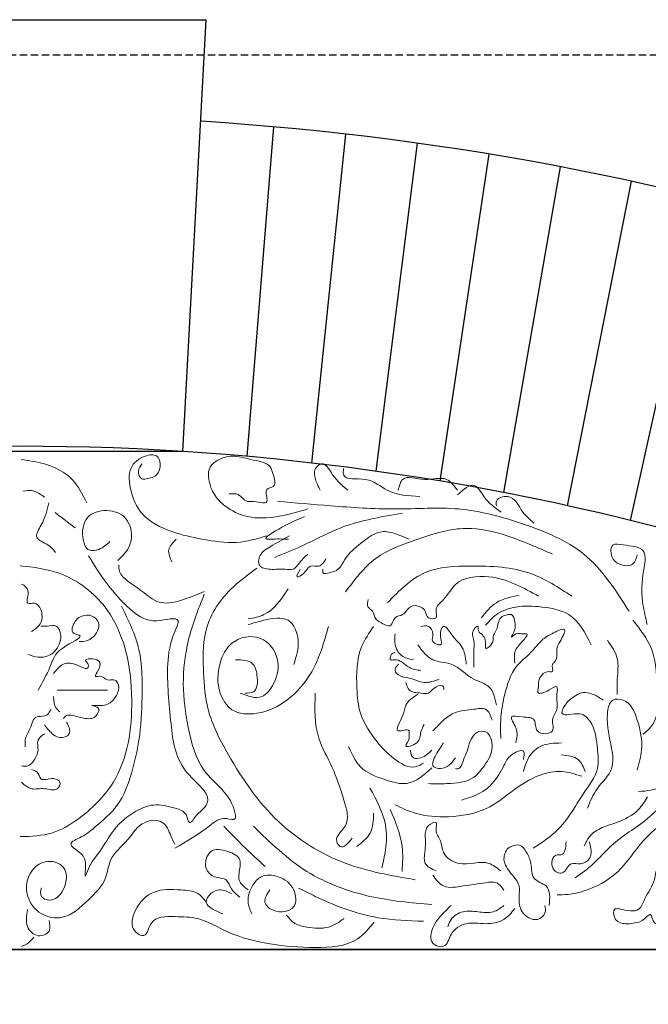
# Model space of a CAD drawing. Extents: x 0 to 286551, y -50 to 581131.
# Tile 37 of 207: x 104516 to 105057, y 559490 to 560338. Entities that reach past the tile are written whole.
import ezdxf

# ---------------------------------------------------------------- set-up
doc = ezdxf.new("R2010")
doc.units = 0
doc.header["$MEASUREMENT"] = 0
doc.linetypes.add('HIDDEN', pattern=[9.525, 6.35, -3.175])
for name, color, linetype in [('0.13', 5, 'CONTINUOUS'), ('0.18', 1, 'CONTINUOUS'), ('0.25', 2, 'CONTINUOUS')]:
    doc.layers.add(name, color=color, linetype=linetype)
doc.layers.add('0.15 GRIJS', color=252, linetype='CONTINUOUS', lineweight=15)
doc.layers.add('HULPLIJNEN', color=252, linetype='CONTINUOUS', plot=False)

msp = doc.modelspace()

# ---------------------------------------------------------------- linework, layer by layer
at = {"layer": '0.13'}
for points in [[(104711.83, 559962.1), (104734.71, 560246.19)], [(104767.45, 559956.4), (104796.83, 560239.9)], [(104822.89, 559949.29), (104858.76, 560232.05)], [(104878.12, 559940.77), (104920.46, 560222.65)], [(104933.09, 559930.86), (104981.88, 560211.7)], [(104987.77, 559919.55), (105042.99, 560199.21)], [(105042.13, 559906.86), (105103.74, 560185.2)]]:
    msp.add_lwpolyline(points, dxfattribs=at)
msp.add_arc((104515.91, 557775.68), 2480.18, 56.22258, 86.38162, dxfattribs=at)
at = {"layer": '0.15 GRIJS'}
for points, knots in [([(104573.63, 559922.13), (104570.11, 559929.37), (104562.5, 559944.99), (104539.67, 559956.22), (104523.95, 559958.45), (104517.23, 559959.4)], [0, 0, 0, 0, 23.601061, 50.986896, 71.420538, 71.420538, 71.420538, 71.420538]), ([(104728.81, 559893.58), (104720.2, 559891.11), (104701.92, 559885.86), (104673.86, 559890.4), (104645.95, 559896.41), (104620.55, 559908.94), (104611.09, 559931.29), (104608.5, 559952.22), (104621.08, 559962.59), (104634.51, 559964.66), (104637.86, 559954.83), (104635.26, 559945.03), (104627.07, 559943.1), (104619.59, 559941.96), (104617.17, 559949.86), (104619.78, 559953.8), (104621.09, 559955.78)], [0, 0, 0, 0, 26.593321, 56.441795, 83.244926, 113.662667, 135.256809, 154.751872, 170.564581, 180.780186, 187.850361, 197.542867, 207.544742, 211.259566, 218.329939, 225.400311, 225.400311, 225.400311, 225.400311]), ([(104764.1, 559916.79), (104755.54, 559914.28), (104738.68, 559909.33), (104713.15, 559908.01), (104694.07, 559917.11), (104683.24, 559928.35), (104678.96, 559939.72), (104677.34, 559951.68), (104687.02, 559960.12), (104700.13, 559963.71), (104714.8, 559958.89), (104731.12, 559956.93), (104734.61, 559945.89), (104737.65, 559935.43), (104725.21, 559934.62), (104733.22, 559918.27), (104718.68, 559924.09), (104709.49, 559922.35), (104705.59, 559930.64), (104699.38, 559929.7), (104697.23, 559929.76), (104696.31, 559929.78)], [0, 0, 0, 0, 26.803132, 52.806579, 74.405955, 88.209222, 98.208055, 111.204764, 120.396541, 133.917957, 149.949541, 167.884895, 174.955268, 185.166844, 191.396352, 201.607929, 214.609492, 218.324316, 229.659133, 233.373957, 236.159915, 236.159915, 236.159915, 236.159915]), ([(104798.96, 559932.9), (104794.3, 559936.54), (104786.39, 559942.73), (104778.66, 559958.99), (104768.69, 559951.3), (104770.44, 559941.69), (104773.28, 559935.91), (104774.77, 559932.9)], [0, 0, 0, 0, 19.000028, 32.300267, 39.018204, 48.421019, 58.651448, 58.651448, 58.651448, 58.651448]), ([(104860.77, 559927.53), (104850.71, 559928.09), (104833.29, 559929.07), (104817.28, 559945.75), (104793.71, 559940.67), (104794.71, 559949.73), (104794.92, 559951.71)], [0, 0, 0, 0, 28.726335, 49.75799, 68.997553, 74.370591, 74.370591, 74.370591, 74.370591]), ([(104893.02, 559932.9), (104890.12, 559936.82), (104883.13, 559946.29), (104865.42, 559939.5), (104845.64, 559947.4), (104842.92, 559936.68), (104841.96, 559932.9)], [0, 0, 0, 0, 13.300087, 32.112893, 50.925698, 61.156127, 61.156127, 61.156127, 61.156127]), ([(104537.21, 559926.96), (104534.25, 559929.19), (104528.72, 559933.37), (104521.88, 559932.6), (104518.7, 559932.25)], [0, 0, 0, 0, 10.657479, 19.911627, 19.911627, 19.911627, 19.911627]), ([(104930.65, 559914.1), (104925.43, 559917.83), (104916.97, 559923.87), (104907.63, 559942.01), (104898.36, 559933.67), (104893.02, 559928.87)], [0, 0, 0, 0, 19.973276, 32.359353, 49.195331, 49.195331, 49.195331, 49.195331]), ([(105040.86, 559828.6), (105029.33, 559846.71), (105007.13, 559881.6), (104950.25, 559904.91), (104895.29, 559919.97), (104838.89, 559915.33), (104786.97, 559919.24), (104753.27, 559922.03), (104738.1, 559923.29)], [0, 0, 0, 0, 62.787127, 120.928021, 178.145364, 232.938536, 288.729804, 334.387179, 334.387179, 334.387179, 334.387179]), ([(104958.87, 559904.7), (104955.54, 559907.52), (104947.46, 559914.37), (104941.27, 559930.66), (104925.73, 559925.93), (104926.42, 559920.9), (104926.62, 559919.47)], [0, 0, 0, 0, 13.300239, 32.300419, 42.533822, 46.5636, 46.5636, 46.5636, 46.5636]), ([(104541.13, 559922.13), (104539.64, 559916), (104537.33, 559906.47), (104526.81, 559891.1), (104540.7, 559886.92), (104544.96, 559881.54), (104546.87, 559879.14)], [0, 0, 0, 0, 20.247165, 31.431448, 43.097662, 52.558299, 52.558299, 52.558299, 52.558299]), ([(104600.39, 559872.45), (104604.64, 559876.46), (104614.69, 559885.97), (104611.2, 559910.32), (104591.15, 559917.44), (104570.83, 559911.55), (104568.94, 559893.85), (104573.54, 559880.01), (104585.73, 559881.32), (104590.87, 559886.08), (104593.7, 559888.69)], [0, 0, 0, 0, 17.01435, 40.26235, 57.83459, 75.065813, 95.491744, 104.038467, 113.597125, 125.263463, 125.263463, 125.263463, 125.263463]), ([(104761.32, 559910.29), (104756.28, 559908.22), (104747.4, 559904.55), (104723.15, 559890.39), (104736.62, 559891.05), (104742.44, 559890.91), (104747.39, 559890.79)], [0, 0, 0, 0, 21.599377, 38.132061, 40.918339, 56.70618, 56.70618, 56.70618, 56.70618]), ([(104845.83, 559913.07), (104828.11, 559910.16), (104797.15, 559905.08), (104762.62, 559885.86), (104742.79, 559877.98), (104735.32, 559875.01)], [0, 0, 0, 0, 53.388746, 93.276699, 117.421302, 117.421302, 117.421302, 117.421302]), ([(104777.11, 559864.8), (104776.95, 559863.73), (104776.44, 559860.17), (104784.53, 559862.17), (104791.71, 559864.54), (104797.24, 559877.09), (104810.14, 559887.59), (104825.96, 559899.94), (104841.25, 559895), (104848.35, 559892.06), (104851.4, 559890.79)], [0, 0, 0, 0, 2.785132, 9.285914, 16.358193, 27.691482, 46.075037, 68.089356, 81.385838, 91.387792, 91.387792, 91.387792, 91.387792]), ([(104974.92, 559877.8), (104962.15, 559883.48), (104938.49, 559894), (104898.14, 559903.63), (104859.75, 559891.34), (104820.57, 559877.42), (104804.52, 559855.91), (104796.61, 559845.31)], [0, 0, 0, 0, 42.076722, 77.960541, 120.770528, 160.65839, 199.444622, 199.444622, 199.444622, 199.444622]), ([(104650.8, 559890.79), (104647.82, 559887.84), (104642.05, 559882.13), (104645.45, 559874.83), (104647.09, 559871.3)], [0, 0, 0, 0, 11.333106, 21.917899, 21.917899, 21.917899, 21.917899]), ([(104748.32, 559893.58), (104742.77, 559890.65), (104733.4, 559885.71), (104721.93, 559878.08), (104721.07, 559866.3), (104733.39, 559864.01), (104742.08, 559865.51), (104752.54, 559863.53), (104757.37, 559871.84), (104761.86, 559875.81), (104764.1, 559877.8)], [0, 0, 0, 0, 19.121212, 32.252419, 38.750773, 48.752647, 61.754211, 68.255313, 77.44709, 86.638868, 86.638868, 86.638868, 86.638868]), ([(105056.55, 559817.14), (105055.15, 559822.92), (105051.69, 559837.18), (105051.25, 559856.89), (105058.28, 559884.4), (105039.26, 559884.74), (105024.17, 559888.43), (105025.06, 559872.7), (105033.96, 559868.27), (105044.65, 559867), (105046.8, 559873.7), (105047.96, 559877.28)], [0, 0, 0, 0, 17.572192, 43.344645, 64.208215, 82.084146, 90.678151, 102.950686, 111.802965, 120.397289, 130.292655, 130.292655, 130.292655, 130.292655]), ([(104575.14, 559876.42), (104581.01, 559867.05), (104591.9, 559849.67), (104611.46, 559828.92), (104629.8, 559816.76), (104656.34, 559825.89), (104645.68, 559803.68), (104641.65, 559777.14), (104646.16, 559732.54), (104650.46, 559691.95), (104683.37, 559669.64), (104673.58, 559657.58), (104668.64, 559654.16), (104661.62, 559642.73), (104659.86, 559656.16), (104647.19, 559659.75), (104631.93, 559663.62), (104612.8, 559655.72), (104596.73, 559642.08), (104585.97, 559621.65), (104576.89, 559612.37), (104571.04, 559595.42), (104574.17, 559614.54), (104568.13, 559620.77), (104555.86, 559628.79), (104572.12, 559634.82), (104583.42, 559644.96), (104603.23, 559661.6), (104612.65, 559689.11), (104620.13, 559720.43), (104621.56, 559755.89), (104621.78, 559796.2), (104609.59, 559820.76), (104603.55, 559832.94)], [0, 0, 0, 0, 33.234119, 61.643898, 83.57379, 102.044852, 111.310641, 140.381905, 192.162702, 238.489168, 268.199553, 272.637599, 281.424836, 290.212225, 296.971468, 308.545883, 327.379456, 343.384126, 367.936112, 390.337827, 408.309843, 415.069085, 426.606227, 438.178891, 446.96628, 457.802212, 473.074709, 499.436724, 530.436754, 558.641651, 596.01069, 636.92157, 677.135313, 677.135313, 677.135313, 677.135313]), ([(104757.6, 559864.8), (104755.78, 559861.81), (104752.35, 559856.18), (104762.61, 559861.49), (104765.02, 559869.23), (104775.03, 559866.02), (104778.1, 559871.1), (104779.89, 559874.08)], [0, 0, 0, 0, 7.070499, 13.29991, 22.491914, 28.992696, 38.184473, 38.184473, 38.184473, 38.184473]), ([(104516.41, 559867.85), (104527.8, 559866.52), (104554.71, 559863.36), (104602.62, 559828.38), (104617.22, 559756.56), (104606.7, 559686.45), (104572.06, 559652.22), (104543.81, 559635.24), (104525.86, 559634.69), (104516.41, 559634.4)], [0, 0, 0, 0, 34.139631, 80.63917, 166.429729, 239.204095, 283.020575, 308.07343, 335.925337, 335.925337, 335.925337, 335.925337]), ([(104674.95, 559845.7), (104669.38, 559843.37), (104657.68, 559838.5), (104635.43, 559832.64), (104618.94, 559849.27), (104600.96, 559858.67), (104601.31, 559867.66), (104601.35, 559868.63)], [0, 0, 0, 0, 18.459594, 38.736223, 62.341576, 86.002574, 88.869057, 88.869057, 88.869057, 88.869057]), ([(104856.63, 559597.29), (104836.11, 559600.81), (104793.23, 559608.17), (104734.18, 559645.14), (104698.92, 559696.81), (104675.71, 559742.49), (104673.95, 559780.9), (104673.68, 559819.02), (104696.04, 559848.18), (104714.03, 559861.16), (104720.32, 559865.7)], [0, 0, 0, 0, 62.145054, 129.818113, 201.541347, 248.357077, 280.264084, 316.252154, 359.734462, 383.101584, 383.101584, 383.101584, 383.101584]), ([(104991.64, 559841.59), (104980.2, 559849.1), (104953.89, 559866.36), (104909.02, 559868.2), (104862.52, 559866.51), (104842.9, 559846.37), (104832.83, 559836.02)], [0, 0, 0, 0, 40.317209, 92.728521, 132.129552, 173.748916, 173.748916, 173.748916, 173.748916]), ([(104962.85, 559841.59), (104956.41, 559845.23), (104942.94, 559852.84), (104919.34, 559860.35), (104891.62, 559857.54), (104883.65, 559839.43), (104872.54, 559832.15), (104876.97, 559821.58), (104866.54, 559821.78), (104866.12, 559828.71), (104860.91, 559833.7), (104851.11, 559834.11), (104847.47, 559824.68), (104837.97, 559824.67), (104836.68, 559813.08), (104827.6, 559818.66), (104821.4, 559822.04), (104821.21, 559828.77), (104814.68, 559832.07), (104815.6, 559836.41), (104816.11, 559838.81)], [0, 0, 0, 0, 22.014419, 46.123869, 75.63788, 92.168852, 103.501958, 110.000312, 116.501094, 122.729158, 127.98158, 137.26832, 146.460324, 153.532518, 161.017738, 170.713062, 175.356, 182.426499, 187.67892, 194.177275, 194.177275, 194.177275, 194.177275]), ([(104517.53, 559852.09), (104520.01, 559850.66), (104525.99, 559847.22), (104519.27, 559833.47), (104530.08, 559836.93), (104535.49, 559829.18), (104535.66, 559818.09), (104529.36, 559813.47), (104526.19, 559811.14)], [0, 0, 0, 0, 7.796998, 18.821651, 24.336052, 32.13305, 43.157487, 54.296165, 54.296165, 54.296165, 54.296165]), ([(104747.16, 559847.83), (104741.16, 559838.85), (104732.41, 559825.75), (104717.49, 559822.94), (104712.78, 559822.05)], [0, 0, 0, 0, 30.39151, 44.389503, 44.389503, 44.389503, 44.389503]), ([(104674.94, 559843.4), (104669.69, 559830.13), (104659.84, 559805.23), (104655.31, 559765.6), (104660.39, 559728.13), (104671.4, 559686.02), (104699.3, 559671.24), (104702.52, 559647.72), (104689.51, 559652.23), (104674.48, 559638.88), (104659.62, 559630.29), (104649.42, 559624.39)], [0, 0, 0, 0, 42.700068, 80.153013, 117.605744, 157.301771, 203.035876, 207.28856, 214.733545, 230.932323, 266.33097, 266.33097, 266.33097, 266.33097]), ([(104946.13, 559842.52), (104939.19, 559841.06), (104926.05, 559838.3), (104917.61, 559827.92), (104913.62, 559823.03)], [0, 0, 0, 0, 20.556813, 38.940368, 38.940368, 38.940368, 38.940368]), ([(105008.35, 559799.82), (105003.02, 559810.06), (104993.72, 559827.9), (104965.99, 559832.76), (104944.83, 559833.83), (104927.05, 559827.84), (104920.23, 559819.89), (104917.34, 559816.53)], [0, 0, 0, 0, 32.496161, 56.605611, 78.894554, 96.829609, 109.960816, 109.960816, 109.960816, 109.960816]), ([(104531.71, 559760.74), (104535.52, 559767.38), (104542.75, 559779.96), (104546.91, 559796.77), (104574.87, 559807.63), (104560.09, 559809.23), (104561.83, 559818.62), (104567.91, 559825.4), (104578.27, 559825.79), (104586.9, 559817.6), (104580.44, 559805.53), (104572.11, 559802.3), (104568.21, 559802.44), (104567.16, 559802.48)], [0, 0, 0, 0, 22.190997, 42.068185, 60.029534, 66.028667, 71.540886, 83.249705, 91.914965, 99.711962, 114.190294, 122.674294, 125.825472, 125.825472, 125.825472, 125.825472]), ([(104752.07, 559782.78), (104754.23, 559789.5), (104758.36, 559802.3), (104749.12, 559825.69), (104727.97, 559821.51), (104717.13, 559818.39), (104712.78, 559817.14)], [0, 0, 0, 0, 21.18624, 40.397654, 61.269494, 75.267544, 75.267544, 75.267544, 75.267544]), ([(104942.41, 559784.04), (104942.1, 559787.37), (104941.39, 559794.76), (104946.85, 559800.09), (104955.21, 559809.83), (104948.17, 559808.64), (104944.22, 559810.96), (104937.38, 559803.57), (104943.76, 559813.6), (104942.33, 559818.8), (104941.43, 559826.38), (104935.27, 559825.69), (104928.01, 559823.39), (104928.24, 559813.59), (104923.25, 559807.72), (104924.76, 559801.61), (104916.54, 559793.76), (104917.91, 559802.87), (104915.54, 559808.21), (104910.14, 559811.64), (104911.69, 559817.39), (104904, 559810.89), (104908.32, 559803.37), (104906.92, 559794.53), (104907.16, 559786.83), (104907.14, 559782.49), (104907.12, 559780.32)], [0, 0, 0, 0, 9.283487, 20.616592, 28.101813, 30.887771, 37.388872, 42.031555, 49.101928, 55.600282, 62.670655, 65.456933, 72.529126, 83.395617, 90.46599, 93.250906, 102.44291, 105.228042, 115.226875, 119.869219, 122.654351, 127.29729, 136.580561, 146.792137, 153.290491, 159.788846, 159.788846, 159.788846, 159.788846]), ([(104534.07, 559815.87), (104535.87, 559815.77), (104540.22, 559815.53), (104547.54, 559817.69), (104552.63, 559808.23), (104550.22, 559798.29), (104542.3, 559790.03), (104532.27, 559788.1), (104525.88, 559790.42), (104523.04, 559791.46)], [0, 0, 0, 0, 5.514401, 13.392026, 19.071273, 33.441174, 41.238325, 52.517308, 61.499137, 61.499137, 61.499137, 61.499137]), ([(104781.82, 559815.5), (104778.08, 559802.04), (104771.39, 559777.99), (104748.4, 559751.19), (104723.29, 559739.04), (104698.23, 559740.2), (104685.44, 559760.35), (104686.55, 559782.24), (104697.21, 559804.83), (104724.65, 559810.25), (104741, 559788.38), (104737.19, 559768.14), (104724.47, 559750.93), (104712.55, 559755.57), (104705.97, 559758.13)], [0, 0, 0, 0, 41.489823, 74.166299, 102.156955, 123.897372, 141.525406, 167.137317, 187.345111, 212.281033, 234.846281, 256.578584, 271.811343, 290.513197, 290.513197, 290.513197, 290.513197]), ([(104820.76, 559815.5), (104816.89, 559809.86), (104806.11, 559794.16), (104805.78, 559766.9), (104808.08, 559738.06), (104821.85, 559717.52), (104836.84, 559701.62), (104853.08, 559691.8), (104861.44, 559696.39), (104863.81, 559697.68)], [0, 0, 0, 0, 20.207794, 56.297852, 78.030368, 106.497983, 126.785534, 146.578013, 154.382956, 154.382956, 154.382956, 154.382956]), ([(104900.62, 559783.11), (104900.1, 559787.79), (104898.91, 559798.3), (104889.43, 559805.09), (104881.6, 559818.87), (104876.49, 559808.64), (104882.28, 559797.23), (104869.53, 559801.9), (104873.14, 559809.42), (104868.93, 559816.99), (104863.94, 559816.04), (104861.62, 559815.6)], [0, 0, 0, 0, 13.291952, 29.823122, 39.014899, 45.242821, 55.454397, 62.526885, 69.025239, 76.510301, 83.011402, 83.011402, 83.011402, 83.011402]), ([(104943.34, 559715.34), (104944.3, 559719.43), (104945.99, 559726.68), (104935.75, 559739.98), (104949.91, 559736.98), (104961.36, 559737.48), (104958.75, 559722.03), (104978.71, 559722.53), (104972.84, 559735.65), (104981.04, 559744.96), (104977.37, 559753.62), (104980.42, 559766.29), (104971.38, 559760.19), (104967.58, 559758.23), (104961.13, 559757.38), (104963.31, 559763.34), (104962.02, 559770.07), (104967.74, 559777.89), (104977.12, 559775.64), (104973.33, 559782.13), (104977.25, 559785.02), (104979.37, 559789.62), (104977.86, 559796.58), (104981.72, 559802.99), (104989.02, 559816.25), (104973.77, 559809.2), (104965, 559804.08), (104955.78, 559791.51), (104943, 559782.29), (104936.62, 559767.68), (104932.37, 559752.43), (104929.89, 559736.15), (104930.2, 559724.32), (104930.34, 559719.05)], [0, 0, 0, 0, 12.996493, 22.995526, 32.282266, 42.87073, 52.563122, 65.564685, 74.847956, 84.847108, 97.843817, 104.341955, 111.414149, 118.486343, 121.272621, 126.842454, 130.555892, 143.687098, 146.473056, 152.971411, 154.284629, 160.512551, 167.010905, 174.081404, 184.947691, 194.643321, 206.750641, 220.553749, 238.93753, 253.469377, 266.986565, 286.679686, 302.461312, 302.461312, 302.461312, 302.461312]), ([(105044.27, 559820.83), (105050.5, 559812.93), (105065.15, 559794.35), (105064.55, 559762.29), (105066.27, 559733.72), (105056.1, 559725.32), (105052.87, 559722.64)], [0, 0, 0, 0, 29.278419, 68.856851, 94.891374, 107.042879, 107.042879, 107.042879, 107.042879]), ([(104839.33, 559809.1), (104839.02, 559806), (104838.34, 559799.27), (104844.08, 559789.14), (104851.43, 559787.59), (104855.12, 559786.82)], [0, 0, 0, 0, 9.283271, 20.110687, 30.980214, 30.980214, 30.980214, 30.980214]), ([(104926.63, 559747.83), (104925.33, 559753.95), (104922.93, 559765.27), (104903.14, 559769.67), (104891.28, 559785.24), (104871.56, 559784.37), (104863.37, 559793.67), (104859.75, 559798.58), (104858.83, 559799.82)], [0, 0, 0, 0, 17.068095, 31.603485, 55.039961, 71.25864, 85.06218, 89.704505, 89.704505, 89.704505, 89.704505]), ([(105022.17, 559803.64), (105025.83, 559798.53), (105032.94, 559788.55), (105030.37, 559771.63), (105030.64, 559761.48), (105030.77, 559757.01)], [0, 0, 0, 0, 18.122017, 35.303868, 48.803787, 48.803787, 48.803787, 48.803787]), ([(104545.1, 559774.92), (104547.52, 559778.05), (104552.34, 559784.28), (104563.29, 559784.61), (104574.98, 559776.66), (104575.45, 559783.52), (104568.68, 559788.04), (104586.78, 559788.46), (104584.93, 559778.95), (104579.02, 559771.15), (104587.46, 559773.84), (104590.82, 559767.97), (104596.78, 559770.44), (104602.04, 559766.08), (104600.84, 559757.65), (104594.55, 559749.04), (104587.63, 559746.98), (104574.59, 559747.69), (104584.72, 559746.38), (104583.56, 559740), (104579.18, 559735.54), (104570.55, 559736.47), (104563.95, 559738.3), (104556.4, 559739.75), (104554.49, 559737.27), (104553.77, 559736.33)], [0, 0, 0, 0, 11.138526, 22.167328, 33.446624, 35.809034, 39.747007, 50.775809, 58.650438, 64.647886, 69.374652, 75.725236, 81.239637, 85.17777, 93.840013, 103.453462, 114.923238, 120.43764, 126.436773, 129.586797, 137.383795, 142.898196, 154.17718, 159.691581, 163.033109, 163.033109, 163.033109, 163.033109]), ([(104839.33, 559793.32), (104837.86, 559792.72), (104835.21, 559791.63), (104834.69, 559785.98), (104843.28, 559788.33), (104849.57, 559779.29), (104858.05, 559778.06), (104861.62, 559777.54)], [0, 0, 0, 0, 4.642938, 8.356161, 11.142438, 25.677543, 36.266007, 36.266007, 36.266007, 36.266007]), ([(104701.88, 559786.81), (104707.44, 559786.73), (104717.18, 559786.59), (104721.21, 559772.73), (104720.85, 559758.06), (104712.75, 559758.11), (104710.07, 559758.13)], [0, 0, 0, 0, 14.673843, 25.708318, 40.376701, 47.623517, 47.623517, 47.623517, 47.623517]), ([(104842.12, 559783.11), (104840.58, 559781.25), (104837.9, 559778.01), (104843.34, 559771.88), (104852.82, 559771.68), (104864.22, 559765.39), (104873.04, 559768.55), (104877.41, 559770.11)], [0, 0, 0, 0, 6.227922, 10.870074, 20.565766, 34.087489, 47.38397, 47.38397, 47.38397, 47.38397]), ([(104848.62, 559767.33), (104849.27, 559764.83), (104850.9, 559758.6), (104860.18, 559758.48), (104869.5, 559756.72), (104872.44, 559764.31), (104881.83, 559765.38), (104881.28, 559761.88), (104881.12, 559760.83)], [0, 0, 0, 0, 7.070373, 17.65878, 24.159881, 32.720442, 39.221224, 42.006141, 42.006141, 42.006141, 42.006141]), ([(104545.1, 559755.23), (104545.3, 559751.49), (104545.57, 559746.16), (104549.46, 559742.84), (104550.61, 559741.85)], [0, 0, 0, 0, 10.506274, 14.961897, 14.961897, 14.961897, 14.961897]), ([(104591.58, 559760.74), (104586.33, 559760.74), (104575.56, 559760.74), (104561.12, 559760.74), (104551.93, 559760.74), (104548.25, 559760.74)], [0, 0, 0, 0, 15.755569, 32.298773, 43.327576, 43.327576, 43.327576, 43.327576]), ([(104770.54, 559758.13), (104770.11, 559744.8), (104769.38, 559722.23), (104786.61, 559693.72), (104793.93, 559669.32), (104802.06, 559644.7), (104785.66, 559633.59), (104793.87, 559622.41), (104798.81, 559628.69), (104802.31, 559633.14)], [0, 0, 0, 0, 39.051162, 66.099853, 96.560981, 119.122552, 134.250071, 139.372966, 151.881537, 151.881537, 151.881537, 151.881537]), ([(104858.83, 559757.11), (104854.61, 559754.28), (104847.44, 559749.46), (104847.25, 559738.27), (104835.54, 559721.4), (104852.78, 559728.64), (104851.14, 559721.99), (104852.03, 559717.83), (104844.68, 559709.66), (104861.09, 559714.64), (104860.66, 559723.88), (104863.31, 559729), (104864.4, 559731.12)], [0, 0, 0, 0, 13.803685, 23.496077, 37.013264, 46.300324, 50.013546, 52.798678, 59.869051, 69.564437, 79.563388, 86.633887, 86.633887, 86.633887, 86.633887]), ([(105018.49, 559752.1), (105015.69, 559753.92), (105009.08, 559758.23), (104994.33, 559760.48), (104976.74, 559738.01), (104992.3, 559739.9), (105001.54, 559741.23), (105011.9, 559728.56), (105013.36, 559711.99), (105015.7, 559689.9), (105000.52, 559671.4), (104989.82, 559651.62), (104975.34, 559635.41), (104964.27, 559628.28), (104958.33, 559624.46)], [0, 0, 0, 0, 9.897559, 23.402698, 44.520131, 51.886513, 60.480837, 72.632721, 94.066447, 111.248082, 136.521349, 161.374463, 179.622504, 200.74249, 200.74249, 200.74249, 200.74249]), ([(105047.96, 559691.96), (105049.54, 559697.69), (105053.48, 559711.92), (105049.47, 559732.91), (105041.33, 559752.59), (105024.13, 559753.69), (105020.27, 559732.57), (105025.61, 559715.36), (105028.51, 559690.79), (105012.39, 559677.29), (105007.37, 559664.78), (105004.98, 559658.83)], [0, 0, 0, 0, 17.572192, 43.606715, 64.724148, 73.318153, 86.536865, 116.22086, 133.402496, 154.520105, 173.731183, 173.731183, 173.731183, 173.731183]), ([(104922.91, 559734.83), (104921.53, 559738.75), (104918.83, 559746.37), (104904.66, 559743.35), (104892.3, 559743.1), (104881.51, 559735.74), (104875.88, 559729.56), (104872.77, 559726.48), (104871.83, 559725.55)], [0, 0, 0, 0, 10.827416, 21.043022, 37.074643, 49.181964, 58.373741, 62.313171, 62.313171, 62.313171, 62.313171]), ([(104542.74, 559744.21), (104541.9, 559742.36), (104539.38, 559736.77), (104528.06, 559739.37), (104525.89, 559727.47), (104520.11, 559720.6), (104520.56, 559713.8), (104520.68, 559711.92)], [0, 0, 0, 0, 5.679247, 17.149024, 23.146472, 37.624603, 43.137038, 43.137038, 43.137038, 43.137038]), ([(104556.13, 559733.18), (104557.03, 559731.7), (104558.87, 559728.66), (104559.63, 559721.24), (104551.03, 559718.7), (104543.2, 559722.83), (104539.6, 559727.64), (104537.22, 559730.82)], [0, 0, 0, 0, 5.282874, 10.795092, 19.279173, 25.278306, 36.986911, 36.986911, 36.986911, 36.986911]), ([(104537.22, 559722.95), (104534.86, 559721.32), (104529.88, 559717.87), (104532.92, 559708.47), (104528.93, 559701.16), (104524.15, 559694.46), (104519.47, 559695.11), (104517.53, 559695.38)], [0, 0, 0, 0, 7.796998, 16.45924, 24.940968, 32.737966, 38.252367, 38.252367, 38.252367, 38.252367]), ([(104868.12, 559680.06), (104873.31, 559679.98), (104886.35, 559679.76), (104905.75, 559681.66), (104917.36, 559696.68), (104925.05, 559709.48), (104920.84, 559725.52), (104911.1, 559725.45), (104903.6, 559719.27), (104902.37, 559708.54), (104897.56, 559700.01), (104896, 559692.5), (104892.33, 559692.94), (104891.34, 559693.06)], [0, 0, 0, 0, 15.787841, 39.663771, 53.467037, 70.535132, 84.676004, 91.176786, 95.819595, 112.887889, 119.958262, 127.443482, 130.22976, 130.22976, 130.22976, 130.22976]), ([(104799.24, 559712.03), (104802.09, 559705.63), (104808.36, 559691.56), (104828.98, 559683.69), (104852.28, 559676.91), (104864.15, 559687.5), (104870.98, 559693.59)], [0, 0, 0, 0, 20.207794, 44.501971, 63.203825, 88.513566, 88.513566, 88.513566, 88.513566]), ([(104891.34, 559702.34), (104887.83, 559697.78), (104882.77, 559691.21), (104871.32, 559694.08), (104871.88, 559700.25), (104875.35, 559706.62), (104878.89, 559711.96), (104881.12, 559715.34)], [0, 0, 0, 0, 15.975725, 23.048297, 25.833214, 32.903713, 45.009119, 45.009119, 45.009119, 45.009119]), ([(104982.69, 559715.1), (104976.21, 559714.97), (104964.7, 559714.74), (104953.34, 559702.92), (104950.97, 559694.38), (104949.89, 559690.51)], [0, 0, 0, 0, 18.701854, 33.192896, 45.184638, 45.184638, 45.184638, 45.184638]), ([(105142.42, 559712.2), (105143.69, 559711.23), (105147.07, 559708.64), (105146.99, 559698.02), (105134.09, 559697.14), (105115.48, 559690.32), (105084.67, 559680.42), (105059.17, 559648.41), (105028.62, 559631.69), (105011.13, 559610.86), (104999.81, 559602.65), (104994.45, 559598.77)], [0, 0, 0, 0, 4.719403, 12.50405, 24.485726, 36.100494, 74.957157, 116.710826, 155.643759, 177.666505, 197.471784, 197.471784, 197.471784, 197.471784]), ([(104870.9, 559708.84), (104868.22, 559706.23), (104863.99, 559702.13), (104853.84, 559700.99), (104852.85, 559706.15), (104852.33, 559708.84)], [0, 0, 0, 0, 11.334817, 17.835599, 24.905972, 24.905972, 24.905972, 24.905972]), ([(104949.89, 559700.76), (104950.44, 559703.75), (104951.8, 559711.2), (104937.53, 559705.13), (104932.32, 559693.81), (104925.18, 559681.09), (104912.19, 559670.77), (104902.48, 559667.75), (104896.6, 559665.92)], [0, 0, 0, 0, 7.171387, 17.871133, 28.991863, 47.791285, 59.682409, 77.981795, 77.981795, 77.981795, 77.981795]), ([(105150.2, 559704.42), (105157.14, 559703.99), (105170.32, 559703.18), (105180.23, 559690.35), (105196.04, 559669.67), (105180.63, 559669.75), (105174.09, 559686.68), (105141.94, 559684.04), (105109.96, 559677.5), (105079.53, 559653.9), (105051.65, 559632.42), (105033.33, 559602), (105006.6, 559587.74), (104988.25, 559584.19), (104980.36, 559584.29), (104978.87, 559584.31)], [0, 0, 0, 0, 19.205138, 36.508706, 56.95534, 60.292802, 76.828833, 100.429031, 144.143587, 177.773996, 213.246965, 249.562539, 281.436976, 300.642151, 305.092207, 305.092207, 305.092207, 305.092207]), ([(105003.19, 559690.51), (105001.53, 559694.44), (104997.81, 559703.28), (104988.09, 559704.29), (104982.69, 559704.85)], [0, 0, 0, 0, 11.94864, 26.87074, 26.87074, 26.87074, 26.87074]), ([(105076.78, 559707.76), (105078.04, 559706.72), (105082.29, 559703.24), (105080.2, 559689.89), (105070.14, 559674.81), (105056.18, 559673.8), (105048.96, 559673.28)], [0, 0, 0, 0, 4.719177, 15.84007, 34.975774, 55.489316, 55.489316, 55.489316, 55.489316]), ([(104526.19, 559692.23), (104527.98, 559691.71), (104531.9, 559690.56), (104533.68, 559680.85), (104543.31, 559686.07), (104552.43, 559682.07), (104547.55, 559672.37), (104537.02, 559677.23), (104526.06, 559673.85), (104520.3, 559678.82), (104517.53, 559681.21)], [0, 0, 0, 0, 5.283965, 11.633333, 22.662135, 29.012719, 35.010167, 46.038969, 57.067772, 67.337962, 67.337962, 67.337962, 67.337962]), ([(105000.11, 559686.41), (104994.36, 559688.28), (104982.6, 559692.11), (104960.45, 559687.66), (104940.17, 559673.93), (104916.95, 559655.39), (104886.89, 559650.39), (104859.42, 559652.35), (104844.93, 559659.14), (104839.21, 559661.83)], [0, 0, 0, 0, 17.898259, 36.600114, 65.073186, 90.936723, 124.507597, 153.368134, 172.209178, 172.209178, 172.209178, 172.209178]), ([(104817.69, 559676.17), (104823.36, 559665.9), (104832.58, 559649.2), (104831.87, 559624.67), (104829.1, 559612.61), (104827.93, 559607.53)], [0, 0, 0, 0, 34.44003, 55.953974, 71.625678, 71.625678, 71.625678, 71.625678]), ([(105056.75, 559668.83), (105054.41, 559664.89), (105048.27, 559654.57), (105032.84, 559647.1), (105017.56, 559642.66), (105006.79, 559636.21), (105003.53, 559629.32), (105002.24, 559626.57)], [0, 0, 0, 0, 13.576616, 35.517013, 48.538315, 62.116717, 71.08353, 71.08353, 71.08353, 71.08353]), ([(104820.76, 559654.66), (104820.56, 559648.42), (104820.19, 559636.56), (104810.84, 559629.38), (104806.41, 559625.97)], [0, 0, 0, 0, 17.68527, 33.625365, 33.625365, 33.625365, 33.625365]), ([(104845.36, 559604.46), (104845.79, 559611.7), (104846.89, 559630.16), (104839.56, 559647.31), (104835.11, 559657.73)], [0, 0, 0, 0, 21.513944, 54.885139, 54.885139, 54.885139, 54.885139]), ([(104649.42, 559627.58), (104648.36, 559630.01), (104645.48, 559636.59), (104640.52, 559649.63), (104619.81, 559648.25), (104609.72, 559630.21), (104592.79, 559617.45), (104590.91, 559595.06), (104574.44, 559579.25), (104556.56, 559562), (104533.03, 559566.03), (104521.44, 559581.14), (104521.2, 559600.23), (104534.74, 559616.12), (104558.69, 559609.97), (104555.89, 559588.23), (104544.41, 559577.84), (104532.77, 559581.87), (104533.97, 559587.62), (104534.55, 559590.37)], [0, 0, 0, 0, 8.097177, 21.960727, 36.850697, 57.904198, 81.321488, 96.801695, 121.048806, 147.888868, 166.248488, 185.180217, 200.064394, 221.117895, 237.503129, 258.439559, 271.420167, 279.519514, 286.96171, 286.96171, 286.96171, 286.96171]), ([(104727.5, 559608.55), (104722.68, 559612.96), (104710.38, 559624.21), (104698.72, 559636.13), (104691.63, 559643.39)], [0, 0, 0, 0, 19.576796, 50.008085, 50.008085, 50.008085, 50.008085]), ([(104870.98, 559575.77), (104853.12, 559577.4), (104815.86, 559580.79), (104760.45, 559601.38), (104731.8, 559629.23), (104717.25, 559643.39)], [0, 0, 0, 0, 53.773653, 112.197393, 172.550747, 172.550747, 172.550747, 172.550747]), ([(104930.34, 559604.87), (104927.05, 559607.53), (104916.67, 559615.9), (104897.35, 559606.96), (104879.73, 559618.06), (104879.65, 559631.3), (104873.06, 559637.85), (104876.69, 559649.17), (104865.44, 559643.52), (104865.16, 559634.29), (104865.98, 559623.78), (104862.41, 559610.4), (104870.74, 559606.63), (104874.62, 559604.87)], [0, 0, 0, 0, 12.10732, 38.110768, 54.086627, 64.671629, 74.67058, 81.168935, 88.241129, 97.933727, 108.145304, 121.142012, 132.476829, 132.476829, 132.476829, 132.476829]), ([(104972.13, 559575.16), (104972.69, 559581.72), (104973.63, 559592.97), (104955.97, 559596.64), (104957.57, 559610.95), (104953.15, 559620.16), (104948.42, 559627.49), (104941.85, 559627.16), (104935.29, 559624.73), (104931.13, 559613.07), (104938.91, 559602.58), (104947.46, 559593.19), (104945.57, 559581.19), (104946.85, 559568.48), (104960.18, 559559.95), (104969.57, 559567.72), (104968.76, 559572.92), (104968.42, 559575.16)], [0, 0, 0, 0, 16.940583, 29.048173, 42.340125, 52.339077, 61.530854, 64.317132, 71.389326, 81.388478, 95.920276, 108.025682, 117.308953, 130.600905, 145.136296, 153.696997, 160.195352, 160.195352, 160.195352, 160.195352]), ([(105006.69, 559629.91), (105007.95, 559624.61), (105010, 559616.04), (104999.46, 559609.59), (104989.16, 559613.44), (104985.45, 559600.39), (104971.86, 559605.9), (104975.21, 559620.04), (104985.69, 559617.67), (104986.24, 559624.54), (104986.66, 559629.91)], [0, 0, 0, 0, 14.457355, 23.425839, 31.213676, 42.225086, 50.697156, 63.377302, 66.714764, 78.693282, 78.693282, 78.693282, 78.693282]), ([(104712.71, 559588.51), (104709.72, 559590.68), (104703.4, 559595.26), (104705.35, 559605.64), (104706.78, 559616.74), (104694.64, 559622.47), (104678.68, 559625.21), (104673.62, 559607.56), (104683.28, 559598.31), (104694.98, 559599.14), (104697.79, 559588.2), (104702.75, 559584.4), (104705.48, 559582.31)], [0, 0, 0, 0, 10.227571, 21.589927, 28.820654, 41.432623, 55.899539, 70.9399, 81.167471, 91.955637, 100.284223, 110.511946, 110.511946, 110.511946, 110.511946]), ([(105076.03, 559597.42), (105073.37, 559591.91), (105068.15, 559581.1), (105076.89, 559565.62), (105061.14, 559555.78), (105060.48, 559570.69), (105053.28, 559561.64), (105045.27, 559559.67), (105035.39, 559558.54), (105027.63, 559563.09), (105026.66, 559573), (105037.52, 559571.35), (105049.57, 559567.79), (105055.12, 559584.19), (105063.73, 559594.44), (105063.99, 559609.85), (105074.42, 559615.17), (105080.47, 559614.59), (105083.28, 559614.32)], [0, 0, 0, 0, 17.577899, 34.479015, 43.676099, 51.774818, 57.812602, 67.009392, 79.086244, 85.123898, 93.574456, 97.197576, 114.10536, 123.839154, 142.736596, 155.340846, 165.076789, 173.530521, 173.530521, 173.530521, 173.530521]), ([(104731.31, 559588.51), (104728.95, 559584.97), (104724.4, 559578.17), (104736.13, 559567.68), (104755.23, 559570.34), (104753.49, 559591.17), (104740.32, 559600.94), (104724.45, 559602.27), (104715.26, 559591.65), (104711.05, 559579.42), (104714.41, 559571.26), (104715.81, 559567.85)], [0, 0, 0, 0, 11.125911, 21.353482, 39.191685, 53.652924, 71.247349, 85.714264, 95.941988, 110.982349, 121.766909, 121.766909, 121.766909, 121.766909]), ([(104933.13, 559588.16), (104931.2, 559590.87), (104927.32, 559596.32), (104913.33, 559593.91), (104899.51, 559592.41), (104880.94, 559588.74), (104874.62, 559597.36), (104871.83, 559601.15)], [0, 0, 0, 0, 9.191778, 18.478837, 38.179052, 54.895759, 68.027118, 68.027118, 68.027118, 68.027118]), ([(104821.22, 559560.62), (104816.75, 559555.2), (104804.23, 559540.02), (104768.97, 559538.09), (104731.92, 559540.84), (104697.55, 559549.36), (104672.19, 559565.22), (104649.86, 559565.32), (104628.18, 559566.1), (104625.5, 559546.29), (104610.16, 559554.04), (104614.56, 559573.82), (104630.79, 559589.79), (104651.8, 559588.71), (104668.89, 559587.68), (104674.33, 559580.93), (104676.55, 559578.18)], [0, 0, 0, 0, 20.455295, 57.338302, 96.727415, 134.340833, 162.562938, 182.521314, 203.733308, 215.740529, 223.609836, 242.202919, 264.641995, 287.951693, 302.746784, 312.974508, 312.974508, 312.974508, 312.974508]), ([(104698.25, 559585.41), (104694.8, 559587.05), (104688.84, 559589.89), (104680.24, 559586.1), (104673.85, 559577.19), (104683.28, 559570.77), (104688.67, 559568.73), (104691.01, 559567.85)], [0, 0, 0, 0, 10.788166, 18.657473, 26.986246, 37.213817, 45.083124, 45.083124, 45.083124, 45.083124]), ([(104863.81, 559561.43), (104850.74, 559561.87), (104818.47, 559562.98), (104782.72, 559576.59), (104760.95, 559587.69), (104756.19, 559590.11)], [0, 0, 0, 0, 39.066343, 96.429541, 112.469874, 112.469874, 112.469874, 112.469874]), ([(104942.41, 559572.38), (104939.59, 559568.87), (104933.27, 559561.04), (104917.01, 559558.37), (104900.69, 559561.54), (104886.67, 559552.87), (104883.83, 559537.15), (104868.13, 559542.01), (104871.33, 559557.87), (104879.41, 559567.09), (104885.42, 559573), (104887.62, 559575.16)], [0, 0, 0, 0, 13.131207, 29.349837, 46.066224, 62.042209, 74.147434, 83.843063, 96.839772, 112.813623, 122.0054, 122.0054, 122.0054, 122.0054]), ([(104933.13, 559575.16), (104930.16, 559572.88), (104923.62, 559567.85), (104910.71, 559569.68), (104898.12, 559571.05), (104887.56, 559565.08), (104885.57, 559558.88), (104884.84, 559556.59)], [0, 0, 0, 0, 10.82908, 23.830964, 36.832528, 48.940118, 56.01049, 56.01049, 56.01049, 56.01049]), ([(104541.18, 559562.23), (104541.9, 559558.85), (104543.41, 559551.79), (104530.47, 559546.57), (104520.09, 559557.36), (104521.76, 559566.5), (104522.67, 559571.48)], [0, 0, 0, 0, 9.250687, 19.318244, 31.504646, 46.041194, 46.041194, 46.041194, 46.041194]), ([(104795.38, 559563.72), (104791.05, 559560.78), (104781.42, 559554.28), (104765.98, 559555.87), (104752.52, 559558.42), (104747.99, 559564.07), (104745.78, 559566.82)], [0, 0, 0, 0, 15.25585, 33.85617, 44.64403, 54.871602, 54.871602, 54.871602, 54.871602]), ([(104527.96, 559547.69), (104526.25, 559545.61), (104523.34, 559542.08), (104519.12, 559540.44), (104517.38, 559539.76)], [0, 0, 0, 0, 7.898465, 13.410317, 13.410317, 13.410317, 13.410317])]:
    msp.add_open_spline(points, degree=3, knots=knots, dxfattribs=at)
msp.add_open_spline([(104563.65, 559900.53), (104557.92, 559904.94), (104552.2, 559909.34), (104546.47, 559913.75)], degree=3, dxfattribs=at)
at = {"layer": '0.18'}
msp.add_lwpolyline([(104376.6, 559966.44), (104356.48, 560338.49), (104676.32, 560338.49), (104656.07, 559966.38), (104376.6, 559966.44)], dxfattribs=at)
at = {"layer": '0.25'}
msp.add_lwpolyline([(103283.41, 559592.21), (103283.41, 559537.22), (105748.41, 559537.22), (105748.41, 559592.21, 0.307225)], format="xyb", close=True, dxfattribs=at)
msp.add_lwpolyline([(103283.41, 556727.22), (105748.41, 556727.22), (105748.41, 559537.22), (103283.41, 559537.22)], close=True, dxfattribs=at)
at = {"layer": 'HULPLIJNEN', "linetype": 'HIDDEN'}
msp.add_lwpolyline([(80351, 560308.22), (146944.08, 560308.22)], dxfattribs=at)

doc.saveas('drawing.dxf')
